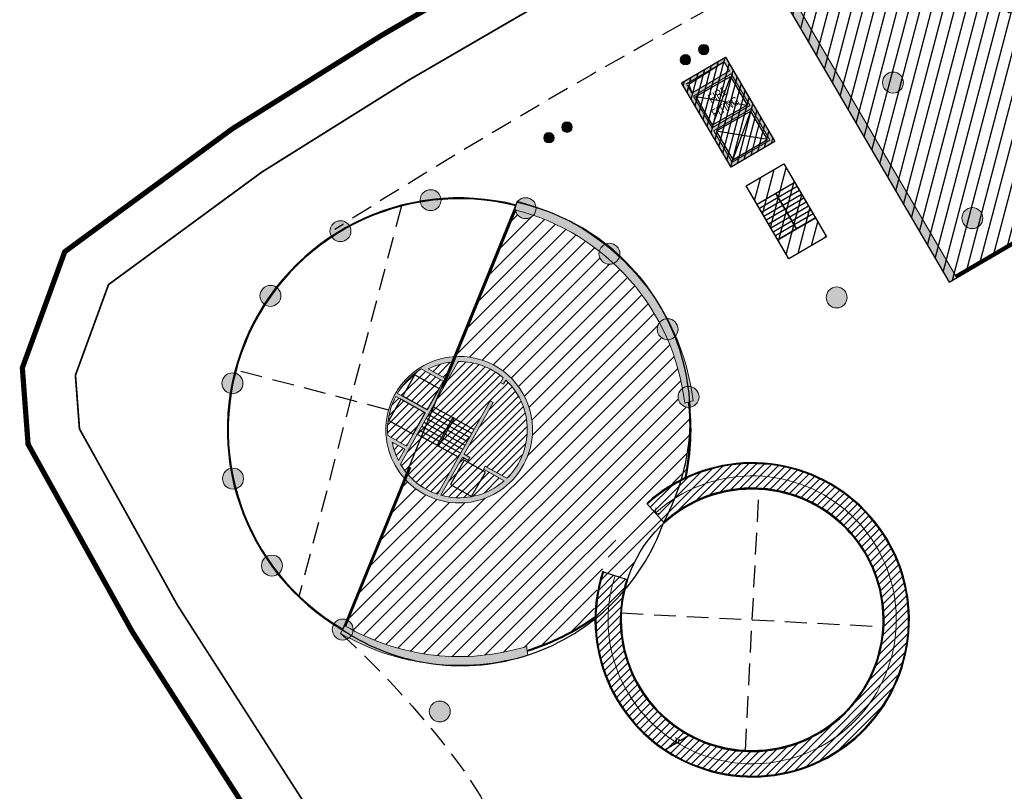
# Model space of a CAD drawing. Header units: millimetres. Extents: x -1402 to -179, y -280 to 6164.
# Tile 78 of 212: x -786 to -730, y 1863 to 1907. Entities that reach past the tile are written whole.
import ezdxf

# ---------------------------------------------------------------- set-up
doc = ezdxf.new("R2010")
doc.units = ezdxf.units.MM
for name, pattern in [('AJN-Limite', [1.25, 0.5, -0.25, 0, -0.25, 0, -0.25]), ('AJN-Projection', [0.375, 0.25, -0.125]), ('DASH', [0.35, 0.25, -0.1])]:
    doc.linetypes.add(name, pattern=pattern)
doc.layers.get('0').update_dxf_attribs({"linetype": 'CONTINUOUS'})
for name, color, linetype, lineweight in [('AJN-2-POT 120', 2, 'CONTINUOUS', 20), ('AJN-2-POT 60', 2, 'CONTINUOUS', 20), ('AJN-2-SBT-C', 2, 'CONTINUOUS', 20), ('AJN-4-VIT-C', 130, 'CONTINUOUS', 30), ('AJN-5-ASC-C', 230, 'CONTINUOUS', 30), ('AJN-7-500-A', 10, 'CONTINUOUS', 18), ('AJN-8-252-H', 252, 'CONTINUOUS', 20), ('GEO-1-LIM-V', 10, 'AJN-Limite', 25)]:
    doc.layers.add(name, color=color, linetype=linetype, lineweight=lineweight)
for name, color, linetype, true_color in [('AJN-2-SBT-H', 7, 'CONTINUOUS', 0x6e6e6e), ('AJN-9-SRF-MARINHORIZON-CIRCULATION 50 %', 7, 'CONTINUOUS', 0xff80ff), ('AJN-9-SRF-MARINHORIZON-CIRUCLATION 100 %', 7, 'CONTINUOUS', 0xd100d1), ('AJN-9-SRF-MARINHORIZON-SERVICE', 7, 'CONTINUOUS', 0x645418), ('AJN-9-SRF-MARINHORIZON-TERRACE 50%', 7, 'CONTINUOUS', 0xf8d731)]:
    doc.layers.add(name, color=color, linetype=linetype, true_color=true_color)
for name, color, linetype in [('AJN-2-SBT-P', 251, 'AJN-Projection'), ('AJN-2-SBT-V', 51, 'CONTINUOUS'), ('AJN-3-MEX-V', 141, 'CONTINUOUS'), ('AJN-7-PER-V', 8, 'CONTINUOUS'), ('AJN-8-250-PROGRAM', 7, 'CONTINUOUS'), ('AJN-8-251-H', 251, 'CONTINUOUS')]:
    doc.layers.add(name, color=color, linetype=linetype)
doc.styles.get("Standard").update_dxf_attribs({"font": 'rs.shx', "bigfont": 'hztxt.shx'})
pattern_1 = [(45, (-3.183231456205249e-12, 1800.000000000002), (-0.2245064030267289, 0.2245064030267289), [])]

# ---------------------------------------------------------------- blocks, each defined once
blk = doc.blocks.new('1.20diam')
at = {"layer": 'AJN-2-SBT-H'}
h = blk.add_hatch(color=256, dxfattribs=at)
h.dxf.hatch_style = 1
edge = h.paths.add_edge_path()
edge.add_arc((0, 0), 0.6, 0, 360)
at = {"layer": 'AJN-2-POT 120', "linetype": 'Continuous'}
blk.add_circle((0, 0), 0.6, dxfattribs=at)
blk = doc.blocks.new('0.60diam')
at = {"layer": 'AJN-2-SBT-H'}
h = blk.add_hatch(color=256, dxfattribs=at)
h.dxf.hatch_style = 1
edge = h.paths.add_edge_path()
edge.add_arc((0, 5.684341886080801e-14), 0.3, 0, 360)
at = {"layer": 'AJN-2-POT 60', "linetype": 'Continuous'}
blk.add_circle((0, 5.684341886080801e-14), 0.3, dxfattribs=at)
blk = doc.blocks.new('POT 2X0.6')
at = {"layer": 'AJN-2-POT 60'}
for p in [(-0.599999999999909, 0), (-0.599999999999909, 0), (0.6000000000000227, 0), (0.6000000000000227, 0)]:
    blk.add_blockref('0.60diam', p, dxfattribs=at)
blk = doc.blocks.new('A$C122A62CA')
at = {"layer": 'AJN-2-SBT-H'}
h = blk.add_hatch(color=256, dxfattribs=at)
h.dxf.hatch_style = 1
h.paths.add_polyline_path([(-1.250000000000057, -4.799999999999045), (1.249999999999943, -4.799999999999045), (1.249999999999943, 2.273736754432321e-13), (-1.249999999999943, -2.273736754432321e-13)])
h.paths.add_polyline_path([(1.050000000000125, -4.599999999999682), (1.050000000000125, -2.499999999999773), (-1.050000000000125, -2.499999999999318), (-1.050000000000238, -4.599999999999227)], flags=16)
h.paths.add_polyline_path([(1.050000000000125, -2.299999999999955), (-1.050000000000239, -2.2999999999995), (-1.050000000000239, -0.1999999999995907), (1.050000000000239, -0.2000000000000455)], flags=16)
at = {"layer": 'AJN-9-SRF-MARINHORIZON-CIRUCLATION 100 %'}
h = blk.add_hatch(dxfattribs=at)
h.set_pattern_fill('ANSI31', color=256, scale=0.1, angle=342.8336973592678)
h.set_pattern_definition([(44.99999999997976, (4295.667990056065, -2579.573389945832), (-0.2245064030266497, 0.2245064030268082), [])])
h.paths.add_polyline_path([(1.249999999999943, -4.799999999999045), (1.249999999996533, -6.822320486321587e-13), (-1.250000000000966, 6.821210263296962e-13), (-1.250000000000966, -4.799999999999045)])
at = {"layer": 'AJN-2-SBT-C', "flags": 128}
for points in [[(-1.249999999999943, -2.273736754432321e-13), (1.249999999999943, 2.273736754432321e-13), (1.249999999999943, -4.799999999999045), (-1.250000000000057, -4.799999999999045)], [(-1.050000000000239, -0.1999999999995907), (-1.050000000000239, -2.2999999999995), (1.050000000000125, -2.299999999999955), (1.050000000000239, -0.2000000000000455)], [(1.050000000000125, -4.599999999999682), (1.050000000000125, -2.499999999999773), (-1.050000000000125, -2.499999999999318), (-1.050000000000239, -4.599999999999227)]]:
    blk.add_lwpolyline(points, close=True, dxfattribs=at)
at = {"layer": 'AJN-5-ASC-C'}
for p, q in [((-0.9000000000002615, -0.3499999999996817), (0.9000000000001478, -2.149999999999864)), ((-0.9000000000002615, -2.149999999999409), (0.9000000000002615, -0.3500000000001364)), ((-0.9000000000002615, -4.449999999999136), (0.9000000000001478, -2.649999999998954)), ((-0.9000000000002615, -2.649999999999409), (0.9000000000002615, -4.449999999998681))]:
    blk.add_line(p, q, dxfattribs=at)
for points in [[(-0.9000000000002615, -0.3499999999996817), (-0.9000000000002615, -2.149999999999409), (0.9000000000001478, -2.149999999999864), (0.9000000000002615, -0.3500000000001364)], [(-0.9000000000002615, -4.449999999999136), (-0.9000000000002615, -2.649999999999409), (0.9000000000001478, -2.649999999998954), (0.9000000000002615, -4.449999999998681)]]:
    blk.add_lwpolyline(points, close=True, dxfattribs=at)
at = {"layer": 'AJN-9-SRF-MARINHORIZON-CIRUCLATION 100 %'}
blk.add_lwpolyline([(-1.250000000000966, 6.821210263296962e-13), (1.249999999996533, -6.821210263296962e-13), (1.249999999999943, -4.799999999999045), (-1.250000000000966, -4.799999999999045)], close=True, dxfattribs=at)
blk = doc.blocks.new('A$C70550064')
at = {"layer": 'AJN-2-SBT-H'}
h = blk.add_hatch(color=256, dxfattribs=at)
h.dxf.hatch_style = 1
edge = h.paths.add_edge_path()
edge.add_arc((-64.42105186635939, -366.7817871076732), 386.5000000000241, 81.59850729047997, 87.70591755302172, ccw=False)
edge.add_line((-7.949999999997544, 15.57049848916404), (-7.949999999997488, -0.3999999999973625))
edge.add_line((-7.949999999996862, -0.3999999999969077), (-7.449999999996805, -0.3999999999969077))
edge.add_line((-7.449999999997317, -0.3999999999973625), (-7.44999999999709, 16.00183225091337))
edge.add_arc((-64.42105186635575, -366.7817871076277), 386.9999999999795, 81.53460655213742, 87.78296594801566)
edge.add_line((-49.44999999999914, 19.92852773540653), (-49.44999999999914, -0.3999999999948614))
edge.add_line((-49.44999999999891, -0.399999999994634), (-48.95000000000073, -0.399999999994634))
edge.add_line((-48.9500000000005, -0.3999999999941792), (-48.94999999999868, 19.40844652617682))
at = {"layer": 'AJN-2-SBT-C', "linetype": 'Continuous', "flags": 128}
blk.add_lwpolyline([(-48.94999999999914, 19.4084465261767, -0.02665491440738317), (-7.949999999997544, 15.57049848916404), (-7.949999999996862, -0.3999999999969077), (-7.449999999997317, -0.3999999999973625), (-7.449999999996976, 16.00183225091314, 0.02727036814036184), (-49.44999999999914, 19.92852773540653), (-49.44999999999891, -0.399999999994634), (-48.9500000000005, -0.3999999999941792)], format="xyb", close=True, dxfattribs=at)
at = {"layer": 'AJN-3-MEX-V', "color": 132, "linetype": 'Continuous', "const_width": 0.2, "flags": 128}
blk.add_lwpolyline([(-7.949999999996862, -0.2999999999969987), (-7.949999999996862, -0.2999999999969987), (-48.95000000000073, -0.2999999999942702)], dxfattribs=at)
at = {"rotation": 359.9999999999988}
for p in [(-37.4499999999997, 15.99999999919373), (-19.44999999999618, 13.4999999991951)]:
    blk.add_blockref('A$C122A62CA', p, dxfattribs=at)
at = {"layer": 'AJN-2-POT 120', "linetype": 'Continuous', "rotation": 291.492555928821}
for p in [(-46.44999999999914, 11.10000000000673), (-28.44999999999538, 11.09999999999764), (-10.44999999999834, 11.09999999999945), (-46.44999999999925, 2.100000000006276), (-37.44999999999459, 2.099999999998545), (-28.44999999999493, 2.099999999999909), (-19.44999999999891, 2.099999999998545), (-10.44999999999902, 2.09999999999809)]:
    blk.add_blockref('1.20diam', p, dxfattribs=at)
blk = doc.blocks.new('A$C46E24FA1')
at = {"layer": 'AJN-2-SBT-V', "linetype": 'Continuous'}
for p, q in [((-2.273736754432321e-13, 2.340000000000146), (1.249999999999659, 2.340000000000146)), ((0, 0), (0, 2.3400000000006)), ((1.250000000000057, 2.3400000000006), (1.250000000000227, 0)), ((-3.410605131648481e-13, 2.079999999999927), (1.249999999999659, 2.079999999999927)), ((-2.273736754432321e-13, 1.819999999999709), (1.249999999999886, 1.820000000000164)), ((-1.13686837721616e-13, 1.559999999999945), (1.249999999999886, 1.559999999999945)), ((0, 1.299999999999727), (1.25, 1.300000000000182)), ((0, 1.039999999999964), (1.250000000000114, 1.039999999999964)), ((0, 0.7799999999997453), (1.249999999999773, 0.7800000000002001)), ((0, 0.5199999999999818), (1.25, 0.5199999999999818)), ((-1.13686837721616e-13, 0.2600000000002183), (1.25, 0.2600000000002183)), ((0, 0), (1.250000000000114, 0))]:
    blk.add_line(p, q, dxfattribs=at)
blk = doc.blocks.new('A$C0264420A')
at = {"layer": 'AJN-9-SRF-MARINHORIZON-CIRCULATION 50 %'}
h = blk.add_hatch(dxfattribs=at)
h.set_pattern_fill('ANSI31', color=256, scale=0.2)
h.set_pattern_definition([(45, (501.2276971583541, -440.6539288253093), (-0.4490128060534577, 0.4490128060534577), [])])
h.paths.add_polyline_path([(-1.250000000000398, 4.840000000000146), (1.250000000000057, 4.840000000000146), (1.250000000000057, 0), (-1.250000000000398, 0)])
at = {"layer": 'AJN-2-SBT-V', "flags": 128}
for points in [[(-1.250000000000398, 3.590000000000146), (-1.250000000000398, 4.840000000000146), (1.249999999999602, 4.840000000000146), (1.249999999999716, 3.590000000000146), (-1.250000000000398, 3.590000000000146)], [(-1.250000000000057, 0), (-1.250000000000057, 1.25), (1.249999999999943, 1.25), (1.250000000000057, 0), (-1.250000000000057, 0)]]:
    blk.add_lwpolyline(points, dxfattribs=at)
at = {"layer": 'AJN-9-SRF-MARINHORIZON-CIRCULATION 50 %'}
blk.add_lwpolyline([(-1.250000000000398, 4.840000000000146), (1.250000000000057, 4.840000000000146), (1.250000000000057, 0), (-1.250000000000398, 0)], close=True, dxfattribs=at)
at = {"linetype": 'Continuous', "rotation": 180}
for p in [(-3.410605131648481e-13, 3.590000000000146), (1.249999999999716, 3.590000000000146)]:
    blk.add_blockref('A$C46E24FA1', p, dxfattribs=at)
blk = doc.blocks.new('A$C63A44B90')
at = {"layer": 'AJN-2-SBT-H'}
h = blk.add_hatch(color=256, dxfattribs=at)
h.dxf.hatch_style = 1
h.paths.add_polyline_path([(-1.449999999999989, 0), (1.449999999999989, 8.881784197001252e-16), (1.449999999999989, 5.600000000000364), (-1.449999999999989, 5.600000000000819)])
h.paths.add_polyline_path([(-1.25, 4.799999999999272), (1.25, 4.799999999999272), (1.249999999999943, 5.400000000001), (-1.250000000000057, 5.400000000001)], flags=16)
h.paths.add_polyline_path([(1.25, 4.599999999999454), (1.25, 2.499999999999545), (-1.25, 2.499999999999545), (-1.25, 4.599999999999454)], flags=16)
h.paths.add_polyline_path([(1.149999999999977, 4.5), (1.149999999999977, 2.599999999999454), (-1.150000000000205, 2.599999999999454), (-1.150000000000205, 4.5)], flags=0)
h.paths.add_polyline_path([(1.25, 2.299999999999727), (1.25, 0.1999999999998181), (-1.25, 0.1999999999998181), (-1.25, 2.299999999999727)], flags=16)
h.paths.add_polyline_path([(1.149999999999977, 2.199999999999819), (1.149999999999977, 0.2999999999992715), (-1.150000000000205, 0.2999999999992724), (-1.150000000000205, 2.199999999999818)], flags=0)
h.paths.add_polyline_path([(-0.9275884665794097, 2.59974879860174), (0.9249672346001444, 2.599748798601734), (0.9249672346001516, 4.498285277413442), (-0.9275884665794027, 4.498285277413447)], flags=8)
at = {"layer": 'AJN-9-SRF-MARINHORIZON-CIRUCLATION 100 %'}
h = blk.add_hatch(dxfattribs=at)
h.set_pattern_fill('ANSI31', color=256, scale=0.1, angle=342.8336973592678)
h.set_pattern_definition([(44.99999999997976, (4295.467990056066, -2573.973389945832), (-0.2245064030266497, 0.2245064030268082), [])])
h.paths.add_polyline_path([(1.449999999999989, 0), (1.450000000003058, 5.599999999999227), (-1.449999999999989, 5.600000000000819), (-1.449999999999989, 8.881784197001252e-16)])
at = {"layer": 'AJN-2-SBT-C', "flags": 128}
for points in [[(-1.449999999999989, 0), (1.449999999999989, 0), (1.449999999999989, 5.600000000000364), (-1.449999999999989, 5.600000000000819)], [(-1.250000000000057, 5.400000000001), (1.249999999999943, 5.400000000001), (1.25, 4.799999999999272), (-1.25, 4.799999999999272)], [(1.25, 2.499999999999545), (-1.25, 2.499999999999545), (-1.25, 4.599999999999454), (1.25, 4.599999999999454)], [(-1.25, 0.1999999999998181), (-1.25, 2.299999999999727), (1.25, 2.299999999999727), (1.25, 0.1999999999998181)]]:
    blk.add_lwpolyline(points, close=True, dxfattribs=at)
at = {"layer": 'AJN-5-ASC-C'}
for p, q in [((1.149999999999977, 4.5), (-1.150000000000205, 2.599999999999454)), ((-1.150000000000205, 4.5), (1.149999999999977, 2.599999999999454)), ((1.149999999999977, 0.2999999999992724), (-1.150000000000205, 2.199999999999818)), ((-1.150000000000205, 0.2999999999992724), (1.149999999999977, 2.199999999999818))]:
    blk.add_line(p, q, dxfattribs=at)
at = {"layer": 'AJN-5-ASC-C', "flags": 128}
for points in [[(1.149999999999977, 4.5), (1.149999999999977, 2.599999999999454), (-1.150000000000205, 2.599999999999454), (-1.150000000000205, 4.5)], [(1.149999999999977, 0.2999999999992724), (1.149999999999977, 2.199999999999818), (-1.150000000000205, 2.199999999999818), (-1.150000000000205, 0.2999999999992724)]]:
    blk.add_lwpolyline(points, close=True, dxfattribs=at)
at = {"layer": 'AJN-8-251-H', "flags": 128}
blk.add_lwpolyline([(1.249999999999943, 5.400000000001), (-1.149999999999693, 5.300000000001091), (-1.249999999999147, 4.800000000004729)], dxfattribs=at)
at = {"layer": 'AJN-9-SRF-MARINHORIZON-CIRUCLATION 100 %'}
blk.add_lwpolyline([(-1.449999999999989, 5.600000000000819), (1.450000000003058, 5.599999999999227), (1.449999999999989, 0), (-1.449999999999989, 0)], close=True, dxfattribs=at)
at = {"layer": 'AJN-7-500-A', "insert": (-1.13686837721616e-13, 3.549999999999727), "char_height": 0.5, "attachment_point": 5}
blk.add_mtext_dynamic_manual_height_columns('{\\fSwis721 LtCn BT|b0|i0|c0|p34;FIRE\\PFITING}', width=11.10498822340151, gutter_width=35.69431197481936, heights=[0], dxfattribs=at)

msp = doc.modelspace()

# ---------------------------------------------------------------- hatches: boundary and pattern name
at = {"layer": 'AJN-2-SBT-H'}
h = msp.add_hatch(color=256, dxfattribs=at)
h.dxf.hatch_style = 1
edge = h.paths.add_edge_path()
edge.add_arc((-760.8931396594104, 1883.816262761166), 13.00000000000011, 6.7136804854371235, 75.77399278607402, ccw=False)
edge.add_arc((-744.1155042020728, 1872.922030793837), 13.00231640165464, 105.06827274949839, 107.3010030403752, ccw=False)
edge.add_arc((-760.8931396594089, 1883.816262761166), 13.50000000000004, 7.067506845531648, 75.75738628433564)
edge.add_line((-757.5717570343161, 1896.901308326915), (-757.6984234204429, 1896.417603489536))
h = msp.add_hatch(color=256, dxfattribs=at)
h.dxf.hatch_style = 1
edge = h.paths.add_edge_path()
edge.add_arc((-760.8931396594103, 1883.816262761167), 4.19999999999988, 154.737809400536, 257.7227537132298)
edge.add_arc((-760.8931396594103, 1883.816262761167), 4.200000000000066, 257.7227537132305, 356.6261177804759)
edge.add_arc((-760.8931396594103, 1883.816262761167), 4.199999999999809, 356.626117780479, 507.0244407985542)
edge.add_arc((-760.8931396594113, 1883.816262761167), 4.19999999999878, 147.0244407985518, 154.7378094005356)
edge = h.paths.add_edge_path(flags=16)
edge.add_line((-761.7175840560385, 1886.762823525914), (-762.6595217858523, 1887.293315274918))
edge.add_arc((-760.8931396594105, 1883.816262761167), 3.89999999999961, 94.3190902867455, 116.93108624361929, ccw=False)
edge.add_line((-761.1868524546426, 1887.705187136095), (-761.7175840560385, 1886.762823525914))
edge = h.paths.add_edge_path(flags=16)
edge.add_line((-764.425263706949, 1885.898112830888), (-762.7346254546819, 1884.956971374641))
edge.add_line((-762.7346254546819, 1884.956971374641), (-761.8157278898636, 1886.588559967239))
edge.add_line((-761.8157278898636, 1886.588559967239), (-763.0663679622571, 1887.292910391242))
edge.add_arc((-760.8931396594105, 1883.816262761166), 4.100000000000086, 122.0092172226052, 146.9368171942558)
edge.add_arc((-760.8931396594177, 1883.816262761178), 4.09999999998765, 146.9368171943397, 149.484708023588)
edge = h.paths.add_edge_path(flags=16)
edge.add_arc((-760.8931396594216, 1883.816262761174), 4.099999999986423, 152.2799012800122, 154.8386162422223)
edge.add_arc((-760.8931396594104, 1883.816262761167), 4.099999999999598, 154.8386162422, 184.8028558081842)
edge.add_line((-764.9787432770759, 1883.472979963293), (-763.9095346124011, 1882.870810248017))
edge.add_line((-763.9095346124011, 1882.870810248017), (-762.8330017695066, 1884.782295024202))
edge.add_line((-762.8330017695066, 1884.782295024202), (-764.5225847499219, 1885.723388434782))
edge = h.paths.add_edge_path(flags=16)
edge.add_line((-764.7271255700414, 1883.101733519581), (-764.0076784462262, 1882.696546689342))
edge.add_line((-764.0076784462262, 1882.696546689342), (-764.3709902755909, 1882.051452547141))
edge.add_arc((-760.8931396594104, 1883.816262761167), 3.899999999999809, 190.5569424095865, 206.9051868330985, ccw=False)
edge = h.paths.add_edge_path(flags=16)
edge.add_line((-759.4081124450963, 1881.732281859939), (-758.1631282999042, 1881.031116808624))
edge.add_arc((-760.89313965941, 1883.816262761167), 3.899999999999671, 314.4272376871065, 356.6261177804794)
edge.add_arc((-760.893139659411, 1883.816262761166), 3.900000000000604, 356.6261177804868, 406.7299403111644)
edge.add_line((-758.2199316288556, 1886.655973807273), (-758.3524638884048, 1886.42065038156))
edge.add_line((-758.3524638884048, 1886.42065038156), (-758.5267274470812, 1886.518794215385))
edge.add_line((-758.5267274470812, 1886.518794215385), (-758.3726564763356, 1886.792361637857))
edge.add_arc((-760.8931396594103, 1883.816262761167), 3.899999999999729, 49.73845629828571, 90.85479883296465)
edge.add_line((-760.95132181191, 1887.715828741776), (-764.2579938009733, 1881.844523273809))
edge.add_arc((-760.8931396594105, 1883.816262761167), 3.899999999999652, 210.3694782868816, 251.4858208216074)
edge.add_line((-762.1315430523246, 1880.118106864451), (-759.1155904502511, 1885.473212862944))
edge.add_line((-759.1155904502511, 1885.473212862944), (-758.941326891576, 1885.375069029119))
edge.add_line((-758.941326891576, 1885.375069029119), (-760.6112863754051, 1882.409899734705))
edge.add_line((-760.6112863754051, 1882.409899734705), (-760.2794302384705, 1882.223001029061))
edge.add_line((-760.2794302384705, 1882.223001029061), (-760.3775740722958, 1882.048737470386))
edge.add_line((-760.3775740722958, 1882.048737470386), (-760.7094302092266, 1882.235636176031))
edge.add_line((-760.7094302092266, 1882.235636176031), (-761.9357407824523, 1880.058207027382))
edge.add_arc((-760.8931396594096, 1883.816262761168), 3.900000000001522, 254.4943368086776, 259.0846415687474)
edge.add_arc((-760.89313965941, 1883.816262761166), 3.899999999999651, 259.0846415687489, 307.0672936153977)
edge.add_arc((-760.8931396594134, 1883.816262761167), 3.900000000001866, 307.0672936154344, 311.342144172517)
edge.add_line((-758.3169787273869, 1880.888226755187), (-759.5062562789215, 1881.558018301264))
edge.add_line((-759.5062562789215, 1881.558018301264), (-759.4081124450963, 1881.732281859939))
h = msp.add_hatch(color=256, dxfattribs=at)
h.dxf.hatch_style = 1
h.paths.add_polyline_path([(-766.9631222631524, 1872.32038040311, -0.218308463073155), (-767.2058581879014, 1871.883133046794, 0.1980864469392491), (-756.9599363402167, 1870.901933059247, -0.0097424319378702), (-757.0288854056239, 1871.403868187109, -0.1994893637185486)])
at = {"layer": 'AJN-8-250-PROGRAM', "true_color": 0xff7f00}
h = msp.add_hatch(dxfattribs=at)
h.set_pattern_fill('ANSI31', color=30, scale=0.2)
h.set_pattern_definition([(45, (0, 0), (-0.4490128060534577, 0.4490128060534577), [])])
h.paths.add_polyline_path([(-747.9455738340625, 1881.12160801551, 0.07566169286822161), (-747.7301539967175, 1885.09549434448, -0.4292205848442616), (-748.3607191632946, 1885.694715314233, -0.2417703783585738), (-748.1102787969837, 1886.182370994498, 0.05619902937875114), (-748.9581069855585, 1888.969416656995, -0.4138312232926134), (-749.5573236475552, 1889.569416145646, -0.1693903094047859), (-749.427172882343, 1889.942567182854, 0.08318429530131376), (-752.049817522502, 1893.344938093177, -0.5413098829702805), (-752.8910675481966, 1893.894299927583, -0.06411098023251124), (-752.871499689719, 1894.046281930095, 0.0831842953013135), (-756.6435250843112, 1896.102058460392, -0.5848607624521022), (-757.6619948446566, 1896.340031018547), (-761.065639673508, 1888.012718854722, -0.4438061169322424), (-756.7004192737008, 1883.569087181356, -0.4604951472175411), (-761.7862375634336, 1879.71231635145, -0.1518585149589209), (-763.9556488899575, 1880.942060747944), (-767.2509064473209, 1872.879927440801, -0.2625398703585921), (-766.9613484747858, 1872.366482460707, -0.01923051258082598), (-766.9631222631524, 1872.32038040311, 0.1994893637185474), (-757.0288854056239, 1871.403868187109, 0.004392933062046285), (-757.0002166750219, 1871.1772052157, 0.08152793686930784), (-753.1640380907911, 1873.084924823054, -0.2864201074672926)])
at = {"layer": 'AJN-8-250-PROGRAM', "true_color": 0x007fff}
h = msp.add_hatch(dxfattribs=at)
h.set_pattern_fill('ANSI31', color=150, scale=0.2)
h.set_pattern_definition([(45, (-3.183231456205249e-12, 1800.000000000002), (-0.4490128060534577, 0.4490128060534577), [])])
h.paths.add_polyline_path([(-749.1501313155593, 1878.481035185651), (-750.1570567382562, 1879.592836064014, 0.1316524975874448), (-752.6830448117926, 1875.678341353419), (-751.2551213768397, 1875.218956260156, -0.1316524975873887)])
at = {"layer": 'AJN-9-SRF-MARINHORIZON-CIRUCLATION 100 %'}
h = msp.add_hatch(dxfattribs=at)
h.set_pattern_fill('ANSI31', color=256, scale=0.1)
h.set_pattern_definition(pattern_1)
h.paths.add_polyline_path([(-761.8157278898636, 1886.588559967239), (-763.0663679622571, 1887.292910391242, 0.1091981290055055), (-764.3292244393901, 1886.053073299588, 0.01111772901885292), (-764.425263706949, 1885.898112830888), (-762.7346254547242, 1884.956971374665), (-764.1287339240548, 1885.742122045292), (-763.44172708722, 1886.961966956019), (-762.0476186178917, 1886.176816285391)])
h.paths.add_polyline_path([(-762.0476186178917, 1886.176816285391), (-763.44172708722, 1886.961966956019), (-764.1287339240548, 1885.742122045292), (-762.7346254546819, 1884.956971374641)])
h.paths.add_polyline_path([(-764.2308124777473, 1885.560872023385), (-764.9141170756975, 1884.347600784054), (-763.5200086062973, 1883.562450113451), (-762.8330017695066, 1884.782295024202)])
h.paths.add_polyline_path([(-764.2308124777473, 1885.560872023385), (-764.5225847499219, 1885.723388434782, 0.01116496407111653), (-764.6041062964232, 1885.559457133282, 0.1314937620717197), (-764.9787432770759, 1883.472979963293), (-763.9095346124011, 1882.870810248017), (-763.5200086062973, 1883.562450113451), (-764.9141170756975, 1884.347600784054)])
h.paths.add_polyline_path([(-764.7271255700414, 1883.101733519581, 0.07145390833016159), (-764.3709902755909, 1882.051452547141), (-764.0076784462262, 1882.696546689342)])
h.paths.add_polyline_path([(-761.1868524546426, 1887.705187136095, 0.0989848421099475), (-762.6595217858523, 1887.293315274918), (-761.7175840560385, 1886.762823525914)])
h.paths.add_polyline_path([(-758.2199316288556, 1886.655973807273), (-758.3524638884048, 1886.42065038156), (-758.4395956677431, 1886.469722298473), (-759.028458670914, 1885.424140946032), (-758.941326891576, 1885.375069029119), (-760.6112863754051, 1882.409899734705), (-760.2794302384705, 1882.223001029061), (-760.3285021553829, 1882.135869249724), (-759.4571843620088, 1881.645150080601), (-759.4081124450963, 1881.732281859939), (-758.1631282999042, 1881.031116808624, 0.1862367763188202), (-756.9998993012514, 1883.586742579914, 0.22216998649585)])
h.paths.add_polyline_path([(-759.5062562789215, 1881.558018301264), (-759.4571843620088, 1881.645150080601), (-760.3285021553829, 1882.135869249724), (-760.3775740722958, 1882.048737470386), (-760.7094302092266, 1882.235636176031), (-761.9357407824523, 1880.058207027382, 0.02003166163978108), (-761.6316384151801, 1879.986821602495, 0.2124774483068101), (-758.5424045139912, 1880.704343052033, 0.01865471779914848), (-758.3169787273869, 1880.888226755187)])
h.paths.add_polyline_path([(-760.1801349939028, 1879.986473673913), (-761.3920347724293, 1880.669005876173), (-760.6068841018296, 1882.063114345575), (-759.3870391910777, 1881.376107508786)], flags=16)
h.paths.add_polyline_path([(-759.3870391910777, 1881.376107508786), (-760.6068841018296, 1882.063114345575), (-761.3920347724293, 1880.669005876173), (-760.1801349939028, 1879.986473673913)], flags=16)
h = msp.add_hatch(dxfattribs=at)
h.set_pattern_fill('ANSI31', color=256, scale=0.1)
h.set_pattern_definition(pattern_1)
h.paths.add_polyline_path([(-759.1155904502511, 1885.473212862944), (-759.028458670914, 1885.424140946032), (-758.4395956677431, 1886.469722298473), (-758.5267274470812, 1886.518794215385), (-758.3726564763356, 1886.792361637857, 0.1813537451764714), (-760.95132181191, 1887.715828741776), (-762.398092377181, 1885.146952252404), (-761.2653792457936, 1884.50901733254), (-761.178247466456, 1884.459945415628), (-760.0455343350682, 1883.822010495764)])
h.paths.add_polyline_path([(-761.2653792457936, 1884.50901733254), (-762.398092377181, 1885.146952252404), (-762.5256793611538, 1884.920409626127), (-761.3929662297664, 1884.282474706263)])
h.paths.add_polyline_path([(-761.178247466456, 1884.459945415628), (-761.2653792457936, 1884.50901733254), (-762.158488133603, 1882.923218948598), (-762.0713563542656, 1882.874147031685)])
h.paths.add_polyline_path([(-761.178247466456, 1884.459945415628), (-761.3058344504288, 1884.23340278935), (-760.1731213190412, 1883.595467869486), (-760.0455343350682, 1883.822010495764)])
h.paths.add_polyline_path([(-761.3058344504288, 1884.23340278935), (-761.4334214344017, 1884.006860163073), (-760.3007083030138, 1883.368925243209), (-760.1731213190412, 1883.595467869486)])
h.paths.add_polyline_path([(-762.5256793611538, 1884.920409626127), (-762.6532663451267, 1884.693866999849), (-761.5205532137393, 1884.055932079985), (-761.3929662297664, 1884.282474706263)])
h.paths.add_polyline_path([(-761.5205532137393, 1884.055932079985), (-762.6532663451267, 1884.693866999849), (-762.7808533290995, 1884.467324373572), (-761.6481401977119, 1883.829389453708)])
h.paths.add_polyline_path([(-761.4334214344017, 1884.006860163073), (-761.5610084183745, 1883.780317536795), (-760.4282952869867, 1883.142382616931), (-760.3007083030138, 1883.368925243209)])
h.paths.add_polyline_path([(-761.5610084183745, 1883.780317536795), (-761.6885954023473, 1883.553774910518), (-760.5558822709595, 1882.915839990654), (-760.4282952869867, 1883.142382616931)])
h.paths.add_polyline_path([(-761.6481401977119, 1883.829389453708), (-762.7808533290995, 1884.467324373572), (-762.9084403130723, 1884.240781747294), (-761.7757271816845, 1883.60284682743)])
h.paths.add_polyline_path([(-762.9084403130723, 1884.240781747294), (-763.0360272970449, 1884.014239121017), (-761.9033141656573, 1883.376304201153), (-761.7757271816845, 1883.60284682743)])
h.paths.add_polyline_path([(-761.6885954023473, 1883.553774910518), (-761.81618238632, 1883.32723228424), (-760.6834692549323, 1882.689297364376), (-760.5558822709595, 1882.915839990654)])
h.paths.add_polyline_path([(-761.81618238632, 1883.32723228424), (-761.9437693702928, 1883.100689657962), (-760.8110562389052, 1882.462754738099), (-760.6834692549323, 1882.689297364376)])
h.paths.add_polyline_path([(-763.0360272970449, 1884.014239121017), (-763.1636142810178, 1883.787696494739), (-762.0309011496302, 1883.149761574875), (-761.9033141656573, 1883.376304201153)])
h.paths.add_polyline_path([(-763.1636142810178, 1883.787696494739), (-763.2912012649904, 1883.561153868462), (-762.158488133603, 1882.923218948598), (-762.0309011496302, 1883.149761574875)])
h.paths.add_polyline_path([(-761.9437693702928, 1883.100689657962), (-762.0713563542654, 1882.874147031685), (-760.938643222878, 1882.236212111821), (-760.8110562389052, 1882.462754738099)])
h.paths.add_polyline_path([(-762.0713563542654, 1882.874147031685), (-762.158488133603, 1882.923218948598), (-763.2912012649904, 1883.561153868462), (-764.2579938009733, 1881.844523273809, 0.1813537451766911), (-762.1315430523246, 1880.118106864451), (-760.938643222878, 1882.236212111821)])
h = msp.add_hatch(dxfattribs=at)
h.set_pattern_fill('ANSI31', color=256, scale=0.1)
h.set_pattern_definition(pattern_1)
edge = h.paths.add_edge_path()
edge.add_line((-749.0862663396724, 1865.479314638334), (-748.3739550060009, 1865.906648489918))
edge.add_line((-748.3739550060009, 1865.906648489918), (-748.303791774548, 1865.84574795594))
edge.add_line((-748.3037917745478, 1865.84574795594), (-748.3054084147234, 1865.948423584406))
edge.add_line((-748.3054084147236, 1865.948423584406), (-748.3070250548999, 1866.051099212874))
edge.add_line((-748.3070250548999, 1866.051099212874), (-748.2368618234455, 1865.990198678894))
edge.add_line((-748.2368618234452, 1865.990198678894), (-747.7343274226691, 1866.295823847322))
edge.add_arc((-744.1155042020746, 1872.92203079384), 7.550000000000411, 162.1662122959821, 241.3593703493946, ccw=False)
edge.add_line((-751.302718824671, 1875.234269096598), (-752.6354473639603, 1875.663028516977))
edge.add_arc((-744.1155042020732, 1872.92203079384), 8.950000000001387, 162.1662122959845, 236.2622522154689)
edge = h.paths.add_edge_path()
edge.add_line((-750.1234925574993, 1879.555776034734), (-749.1836954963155, 1878.51809521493))
edge.add_arc((-744.1155042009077, 1872.922030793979), 7.550000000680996, -118.64062965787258, 132.1662123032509, ccw=False)
edge.add_line((-747.7343274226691, 1866.295823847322), (-748.2368618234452, 1865.990198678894))
edge.add_line((-748.2368618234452, 1865.990198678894), (-748.3070250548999, 1866.051099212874))
edge.add_line((-748.3070250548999, 1866.051099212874), (-748.3054084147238, 1865.948423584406))
edge.add_line((-748.3054084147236, 1865.948423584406), (-748.3037917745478, 1865.84574795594))
edge.add_line((-748.3037917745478, 1865.84574795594), (-748.3739550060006, 1865.906648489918))
edge.add_line((-748.3739550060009, 1865.906648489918), (-749.0862663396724, 1865.479314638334))
edge.add_arc((-744.115504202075, 1872.92203079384), 8.950000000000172, 236.2622522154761, 492.1662122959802)
at = {"layer": 'AJN-9-SRF-MARINHORIZON-SERVICE'}
h = msp.add_hatch(dxfattribs=at)
h.set_pattern_fill('ANSI31', color=256, scale=0.2)
h.set_pattern_definition([(75.32562588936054, (-694.4212781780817, -638.7694366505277), (-0.6142870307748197, 0.1608615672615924), [])])
h.paths.add_polyline_path([(-704.8661222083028, 1927.626659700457, 0.02727036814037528), (-743.1018967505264, 1909.809687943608), (-732.8377439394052, 1892.262716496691), (-696.5846118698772, 1913.469093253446)])
h.paths.add_polyline_path([(-715.2418782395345, 1919.122314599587), (-713.0839537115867, 1920.384598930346), (-710.6603677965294, 1916.241383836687), (-712.8182923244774, 1914.979099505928)], flags=16)
h.paths.add_polyline_path([(-727.3587259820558, 1909.138227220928), (-729.516650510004, 1907.875942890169), (-731.9402364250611, 1912.019157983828), (-729.782311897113, 1913.281442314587)], flags=16)
at = {"layer": 'AJN-9-SRF-MARINHORIZON-TERRACE 50%', "true_color": 0xf8d731, "transparency": 33554559}
h = msp.add_hatch(dxfattribs=at)
h.set_pattern_fill('ANSI31', color=40, scale=0.2)
h.set_pattern_definition([(62.16630264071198, (-675.2100222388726, 136.2834458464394), (-0.5615346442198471, 0.2964858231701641), [])])
h.paths.add_polyline_path([(-636.0604024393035, 1901.027738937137), (-634.5846715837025, 1896.250478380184), (-652.9771247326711, 1890.568914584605), (-654.0603111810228, 1894.075423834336), (-655.2546263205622, 1893.706491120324), (-652.895422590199, 1886.069237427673), (-660.5574579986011, 1881.587307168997), (-657.5885652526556, 1876.511868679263), (-673.1256218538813, 1867.423421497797), (-671.61088065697, 1864.833912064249), (-688.3132165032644, 1855.063831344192), (-687.4498140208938, 1853.587810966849), (-716.2796857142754, 1836.723692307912), (-715.4768728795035, 1835.35125230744), (-732.0929043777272, 1825.631684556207), (-731.1170646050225, 1823.963448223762, 0.1097748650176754), (-727.3529990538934, 1825.002478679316, -0.02131047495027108), (-721.5006108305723, 1827.796317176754, 0.09373704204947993), (-661.0019790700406, 1869.519930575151, -0.2508528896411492), (-545.948265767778, 1914.13218980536, 0.07344984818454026), (-536.3590719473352, 1913.699945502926), (-539.6377856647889, 1924.31385227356), (-556.8359236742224, 1919.001221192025), (-558.5477714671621, 1924.54284343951), (-575.7459094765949, 1919.230212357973), (-576.3362018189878, 1921.141116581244), (-593.5343398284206, 1915.828485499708), (-595.3052168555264, 1921.561198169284), (-603.9042858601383, 1918.904882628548), (-602.1334088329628, 1913.172169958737), (-618.1372317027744, 1908.228471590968), (-617.6679492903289, 1906.70930273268)])

# ---------------------------------------------------------------- linework, layer by layer
at = {"layer": 'AJN-2-SBT-C'}
for points in [[(-757.6984234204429, 1896.417603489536, -0.3107968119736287), (-747.9822837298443, 1885.336065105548, -0.009742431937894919), (-747.4957143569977, 1885.47728511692, 0.3090252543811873), (-757.5717570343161, 1896.901308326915)], [(-764.6914699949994, 1885.608659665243, 0.4822617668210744), (-761.7862375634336, 1879.71231635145, 0.4604951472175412), (-756.7004192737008, 1883.569087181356, 0.7700920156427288), (-764.4165315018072, 1886.102243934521, 0.03366863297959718)], [(-759.4081124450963, 1881.732281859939), (-758.1631282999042, 1881.031116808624, 0.1862367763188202), (-756.9998993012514, 1883.586742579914, 0.22216998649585), (-758.2199316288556, 1886.655973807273), (-758.3524638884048, 1886.42065038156), (-758.5267274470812, 1886.518794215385), (-758.3726564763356, 1886.792361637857, 0.1813537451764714), (-760.95132181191, 1887.715828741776), (-764.2579938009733, 1881.844523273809, 0.1813537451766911), (-762.1315430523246, 1880.118106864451), (-759.1155904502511, 1885.473212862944), (-758.941326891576, 1885.375069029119), (-760.6112863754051, 1882.409899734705), (-760.2794302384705, 1882.223001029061), (-760.3775740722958, 1882.048737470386), (-760.7094302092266, 1882.235636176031), (-761.9357407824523, 1880.058207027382, 0.02003166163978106), (-761.6316384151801, 1879.986821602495, 0.2124774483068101), (-758.5424045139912, 1880.704343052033, 0.01865471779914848), (-758.3169787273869, 1880.888226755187), (-759.5062562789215, 1881.558018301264)], [(-761.7175840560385, 1886.762823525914), (-762.6595217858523, 1887.293315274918, -0.09898484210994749), (-761.1868524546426, 1887.705187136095)], [(-764.425263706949, 1885.898112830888), (-762.7346254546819, 1884.956971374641), (-761.8157278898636, 1886.588559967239), (-763.0663679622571, 1887.292910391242, 0.1091981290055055), (-764.3292244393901, 1886.053073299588, 0.01111772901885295)], [(-764.5225847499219, 1885.723388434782, 0.01116496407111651), (-764.6041062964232, 1885.559457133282, 0.1314937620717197), (-764.9787432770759, 1883.472979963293), (-763.9095346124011, 1882.870810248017), (-762.8330017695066, 1884.782295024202)], [(-767.6830869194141, 1872.148074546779), (-767.4396100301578, 1872.584890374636, 0.2104109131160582), (-757.0288854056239, 1871.403868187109, 0.009742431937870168), (-756.9599363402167, 1870.901933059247, -0.2086133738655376)]]:
    msp.add_lwpolyline(points, format="xyb", close=True, dxfattribs=at)
msp.add_lwpolyline([(-759.1155904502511, 1885.473212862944), (-759.1155904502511, 1885.473212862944)], close=True, dxfattribs=at)
at = {"layer": 'AJN-2-SBT-C', "linetype": 'Continuous', "flags": 128}
msp.add_lwpolyline([(-764.7271255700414, 1883.101733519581), (-764.0076784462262, 1882.696546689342), (-764.3709902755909, 1882.051452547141, -0.07145390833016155)], format="xyb", close=True, dxfattribs=at)
at = {"layer": 'AJN-2-SBT-P', "ltscale": 5, "flags": 128}
msp.add_lwpolyline([(-767.6830869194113, 1872.148074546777, -0.05121987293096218), (-760.7108442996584, 1864.390733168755, -0.08997890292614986), (-756.5121108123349, 1855.404548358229, 0.02060412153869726), (-755.4064137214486, 1850.675734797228, 0.06468475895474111), (-749.490318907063, 1836.686230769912, 0.03286619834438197), (-732.1687331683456, 1809.756508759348, 0.002338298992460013), (-729.3480626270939, 1806.256450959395, 0.01445521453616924), (-711.1978379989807, 1785.221318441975, 0.08916851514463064), (-704.9170514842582, 1780.425665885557, 0.3184438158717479), (-696.5850652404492, 1781.619676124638, 0.07982005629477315), (-692.9450630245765, 1786.382337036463, -0.007477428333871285), (-687.9677464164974, 1795.317687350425, -0.04115969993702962), (-685.263491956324, 1799.224564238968, -0.02993334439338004), (-663.9580859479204, 1822.205656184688, 0.1132434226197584), (-647.8496234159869, 1844.993567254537, -0.01578281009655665), (-646.0592934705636, 1849.367558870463, -0.02498436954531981), (-643.8799997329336, 1853.561335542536, 0.3128781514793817), (-612.4261998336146, 1840.139733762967, 0.06210957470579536), (-579.2684073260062, 1851.393528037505, -0.07904304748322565), (-540.4176712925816, 1863.328165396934, -0.00945298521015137), (-526.7406037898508, 1864.462102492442, 0.4573830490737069), (-521.7931540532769, 1870.185110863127), (-524.0339273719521, 1885.518423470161), (-524.8218382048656, 1890.909992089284, 0.03842573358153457), (-525.3285562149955, 1893.15567853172), (-534.454351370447, 1922.789336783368, 0.2247122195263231), (-541.5702899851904, 1930.569787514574, -0.2328075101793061), (-548.5503743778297, 1938.441527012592, 0.1068267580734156), (-556.3714938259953, 1955.453928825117), (-560.7691083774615, 1955.453928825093, 0.1422323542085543), (-768.0204055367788, 1895.280947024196)], format="xyb", dxfattribs=at)
at = {"layer": 'AJN-2-SBT-P', "ltscale": 5}
for points in [[(-764.2052243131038, 1896.645627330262), (-770.0681094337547, 1874.256847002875)], [(-764.9281040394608, 1884.938678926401), (-773.694668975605, 1887.23435391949)], [(-744.5076182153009, 1865.43228803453), (-743.7233901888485, 1880.41177355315)], [(-751.6052469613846, 1873.314144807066), (-736.6257614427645, 1872.529916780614)]]:
    msp.add_lwpolyline(points, dxfattribs=at)
at = {"layer": 'AJN-4-VIT-C'}
for radius, start, end in [(13.275, 75.76553286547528, 239.7840135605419), (13.25, 75.76553286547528, 239.7840135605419), (13.225, 75.76553286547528, 239.7840135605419), (13.225, 347.9719813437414, 6.886988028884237), (13.25, 348.0540090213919, 6.904790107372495), (13.25, 348.0540090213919, 6.713680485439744), (13.275, 348.1350514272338, 6.922308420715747), (13.225, 287.119218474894, 306.0342251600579), (13.25, 287.1014163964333, 305.9521974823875), (13.25, 287.1014163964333, 305.9521974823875), (13.275, 287.0838980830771, 305.871155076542)]:
    msp.add_arc((-760.8931396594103, 1883.816262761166), radius, start, end, dxfattribs=at)
at = {"layer": 'AJN-5-ASC-C'}
for points in [[(-764.1287339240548, 1885.742122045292), (-763.44172708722, 1886.961966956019), (-762.0476186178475, 1886.176816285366), (-762.7346254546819, 1884.956971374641), (-764.1287339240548, 1885.742122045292)], [(-763.5200086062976, 1883.562450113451), (-762.8330017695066, 1884.782295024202), (-764.2308124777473, 1885.560872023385), (-764.9141170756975, 1884.347600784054), (-763.5200086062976, 1883.562450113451)], [(-759.3870391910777, 1881.376107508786), (-760.6068841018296, 1882.063114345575), (-761.3920347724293, 1880.669005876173), (-760.1801349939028, 1879.986473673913), (-759.3870391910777, 1881.376107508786)]]:
    msp.add_lwpolyline(points, dxfattribs=at)
at = {"layer": 'AJN-7-PER-V'}
for p, q in [((-762.6532663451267, 1884.693866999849), (-761.5205532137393, 1884.055932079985)), ((-762.5256793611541, 1884.920409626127), (-761.3929662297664, 1884.282474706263)), ((-762.3980923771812, 1885.146952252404), (-761.2653792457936, 1884.50901733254)), ((-762.9084403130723, 1884.240781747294), (-761.7757271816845, 1883.60284682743)), ((-762.7808533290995, 1884.467324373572), (-761.6481401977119, 1883.829389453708)), ((-760.1731213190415, 1883.595467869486), (-761.3058344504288, 1884.23340278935)), ((-760.0455343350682, 1883.822010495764), (-761.178247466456, 1884.459945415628)), ((-763.2912012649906, 1883.561153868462), (-762.158488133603, 1882.923218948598)), ((-763.163614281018, 1883.787696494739), (-762.0309011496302, 1883.149761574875)), ((-763.0360272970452, 1884.014239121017), (-761.9033141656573, 1883.376304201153)), ((-760.5558822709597, 1882.915839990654), (-761.6885954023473, 1883.553774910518)), ((-760.4282952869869, 1883.142382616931), (-761.5610084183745, 1883.780317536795)), ((-760.3007083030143, 1883.368925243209), (-761.4334214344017, 1884.006860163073)), ((-760.8110562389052, 1882.462754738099), (-761.9437693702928, 1883.100689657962)), ((-760.6834692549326, 1882.689297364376), (-761.81618238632, 1883.32723228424)), ((-760.938643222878, 1882.236212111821), (-762.0713563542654, 1882.874147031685))]:
    msp.add_line(p, q, dxfattribs=at)
for points in [[(-761.8446208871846, 1886.239026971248), (-757.690111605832, 1896.403394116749)], [(-761.8059468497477, 1886.201493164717), (-757.6438284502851, 1896.384476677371)], [(-767.4313833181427, 1872.570528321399), (-763.713329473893, 1881.667069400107)], [(-767.3851001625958, 1872.551610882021), (-763.659437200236, 1881.666768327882)], [(-749.1501313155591, 1878.481035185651), (-750.157056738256, 1879.592836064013)], [(-751.2551213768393, 1875.218956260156), (-752.6830448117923, 1875.678341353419)], [(-749.1489064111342, 1865.461142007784), (-748.3849707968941, 1865.918881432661), (-748.3148075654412, 1865.857980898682), (-748.3164242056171, 1865.960656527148), (-748.3180408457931, 1866.063332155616), (-748.2478776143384, 1866.002431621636), (-747.7019700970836, 1866.33512997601)]]:
    msp.add_lwpolyline(points, dxfattribs=at)
msp.add_lwpolyline([(-762.0713563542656, 1882.874147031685), (-761.178247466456, 1884.459945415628), (-761.2653792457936, 1884.50901733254), (-762.158488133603, 1882.923218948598)], close=True, dxfattribs=at)
msp.add_circle((-744.1155042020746, 1872.92203079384), 7.500000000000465, dxfattribs=at)
for centre, radius, start, end in [((-744.1155042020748, 1872.92203079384), 9, 162.0031032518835, 132.0031032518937), ((-744.1155042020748, 1872.92203079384), 8.95, 162.1662122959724, 132.1662122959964), ((-744.115504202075, 1872.92203079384), 7.55, 162.1662122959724, 132.1662122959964), ((-744.115504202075, 1872.92203079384), 7.5, 162.0031032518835, 132.0031032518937)]:
    msp.add_arc(centre, radius, start, end, dxfattribs=at)
at = {"layer": 'AJN-8-250-PROGRAM', "color": 30, "true_color": 0xff7f00}
msp.add_lwpolyline([(-757.5895041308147, 1896.833536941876), (-767.5739304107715, 1872.344878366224, 0.4889576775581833), (-749.1836954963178, 1878.518095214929, 0.5004379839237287), (-757.5895041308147, 1896.833536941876)], format="xyb", dxfattribs=at)
at = {"layer": 'AJN-8-252-H'}
for points in [[(-749.6535940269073, 1879.036935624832), (-749.6339894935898, 1879.33119086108)], [(-749.6535940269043, 1879.036935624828), (-749.35930754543, 1879.017805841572)], [(-748.4314596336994, 1865.89102597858), (-748.4963502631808, 1866.20499244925)], [(-748.4314596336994, 1865.89102597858), (-748.7425707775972, 1865.813594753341)]]:
    msp.add_lwpolyline(points, dxfattribs=at)
msp.add_arc((-744.1155042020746, 1872.922030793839), 8.24999999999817, 162.166212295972, 132.0031032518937, dxfattribs=at)
at = {"layer": 'AJN-9-SRF-MARINHORIZON-SERVICE', "flags": 128}
msp.add_lwpolyline([(-732.8377439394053, 1892.26271649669), (-696.5846118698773, 1913.469093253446), (-704.8661222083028, 1927.626659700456, 0.02727036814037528), (-743.1018967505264, 1909.809687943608)], format="xyb", close=True, dxfattribs=at)
at = {"layer": 'GEO-1-LIM-V', "linetype": 'Continuous', "ltscale": 25, "const_width": 0.3}
msp.add_lwpolyline([(-726.392128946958, 1925.380373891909), (-732.0415379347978, 1923.737891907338), (-736.5741646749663, 1921.178525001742), (-740.9097182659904, 1919.209783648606), (-746.4276968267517, 1916.650419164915), (-749.8644811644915, 1915.221784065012), (-754.3353266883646, 1912.797173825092), (-765.3208293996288, 1906.416619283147), (-773.8793028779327, 1901.056952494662), (-783.4769755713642, 1894.009882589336), (-785.9053023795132, 1887.35804987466), (-785.5772190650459, 1882.982645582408), (-779.6016890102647, 1872.224005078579), (-774.4032194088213, 1864.113294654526), (-770.9598076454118, 1858.745020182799), (-764.1540881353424, 1848.27272029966), (-759.7065812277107, 1841.673974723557), (-756.4502605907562, 1836.812145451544), (-753.1055995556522, 1831.769981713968), (-747.5052165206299, 1823.462289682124)], dxfattribs=at)
at = {"layer": 'GEO-1-LIM-V', "linetype": 'DASH', "ltscale": 5, "const_width": 0.1}
msp.add_lwpolyline([(-725.3020916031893, 1922.573067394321), (-730.8696706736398, 1920.954376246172), (-735.2138265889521, 1918.501430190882), (-739.6583579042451, 1916.483202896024), (-745.2202875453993, 1913.903452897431), (-748.5701976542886, 1912.510930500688), (-752.8665568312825, 1910.180946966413), (-763.7708983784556, 1903.847532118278), (-772.1931078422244, 1898.57319943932), (-780.9700504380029, 1892.128748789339), (-782.8653168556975, 1886.937110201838), (-782.634856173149, 1883.863626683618), (-777.0249525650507, 1873.763278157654), (-771.8774824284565, 1865.732137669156), (-768.4394673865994, 1860.372277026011), (-761.6523232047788, 1849.928559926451), (-757.2164363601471, 1843.347054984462), (-753.9539700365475, 1838.476049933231), (-750.6117924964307, 1833.437630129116), (-744.9910743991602, 1825.099772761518), (-740.008370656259, 1817.177688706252)], dxfattribs=at)

# ---------------------------------------------------------------- block references
for name, p, rotation in [('A$C70550064', (-690.3559622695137, 1917.575968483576), 30.32562588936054), ('A$C63A44B90', (-744.0757275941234, 1899.591271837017), 30.3256258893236), ('A$C0264420A', (-740.9452624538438, 1894.239619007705), 30.3256258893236)]:
    msp.add_blockref(name, p, dxfattribs=dict(rotation=rotation))
at = {"layer": 'AJN-2-POT 120', "linetype": 'Continuous'}
for p, rotation in [((-762.5272522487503, 1896.965108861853), 179.1184511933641), ((-757.0858332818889, 1896.507476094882), 155.3351627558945), ((-767.691124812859, 1895.18947143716), 202.9017396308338), ((-752.2910675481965, 1893.894299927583), 131.551874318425), ((-771.7003913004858, 1891.482147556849), 226.6850280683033), ((-739.2790471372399, 1891.391158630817), 321.8181818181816), ((-748.9573236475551, 1889.569416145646), 107.7685858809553), ((-773.8740964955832, 1886.472808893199), 250.4683165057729), ((-747.7607191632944, 1885.694715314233), 83.98529744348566), ((-773.843046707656, 1881.012268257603), 274.2516049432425), ((-771.612515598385, 1876.027973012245), 298.0348933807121), ((-767.561348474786, 1872.366482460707), 321.8181818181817), ((-762.0033436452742, 1867.671828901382), 321.8181818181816)]:
    msp.add_blockref('1.20diam', p, dxfattribs=dict(at, rotation=rotation))
at = {"layer": 'AJN-2-POT 60'}
for p, rotation in [((-747.415078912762, 1905.300023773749), 28.99389093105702), ((-755.2363732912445, 1900.846005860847), 30.32992279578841), ((-755.2363732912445, 1900.846005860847), 30.32992279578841)]:
    msp.add_blockref('POT 2X0.6', p, dxfattribs=dict(at, rotation=rotation))

doc.saveas('drawing.dxf')
